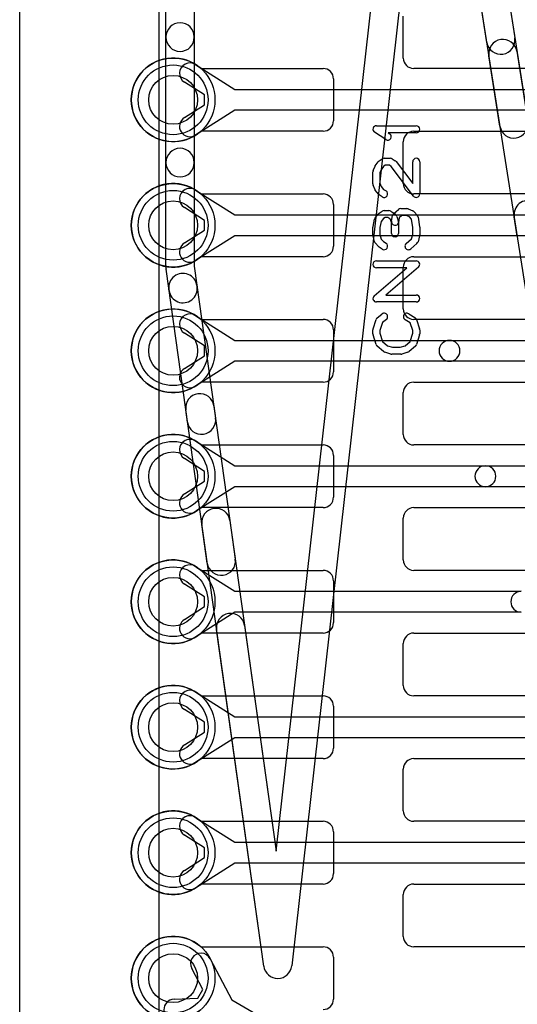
# Model space of a CAD drawing. Extents: x 0 to 57.3, y -1 to 20.5.
# Tile 2 of 31: x 0 to 3.6, y 4.4 to 11.5. Entities that reach past the tile are written whole.
import ezdxf

# ---------------------------------------------------------------- set-up
doc = ezdxf.new("R2010")
doc.units = 0
for name, color, linetype in [('Hole', 1, 'CONTINUOUS'), ('L1', 3, 'CONTINUOUS'), ('L3', 3, 'CONTINUOUS'), ('L4', 3, 'CONTINUOUS'), ('Outline', 7, 'CONTINUOUS'), ('PartsArea-A', 111, 'CONTINUOUS'), ('PartsArea-B', 111, 'CONTINUOUS'), ('PartsSilk-A', 221, 'CONTINUOUS'), ('PartsSilk-B', 221, 'CONTINUOUS'), ('Resist-A', 2, 'CONTINUOUS'), ('Resist-B', 2, 'CONTINUOUS'), ('Silk-B', 140, 'CONTINUOUS')]:
    doc.layers.add(name, color=color, linetype=linetype)

msp = doc.modelspace()

# ---------------------------------------------------------------- linework, layer by layer
at = {"layer": 'Hole'}
for centre in [(1.1, 10.9), (1.1, 10), (1.1, 9.1), (1.1, 8.2), (1.1, 7.3), (1.1, 6.4), (1.1, 5.5), (1.1, 4.6)]:
    msp.add_circle(centre, 0.175, dxfattribs=at)
at = {"layer": 'L1'}
for p, q in [((2.75, 11.2), (2.75, 11.5)), ((1.29843, 11.125), (2.175, 11.125)), ((3.70157, 11.125), (2.825, 11.125)), ((2.25, 11.05), (2.25, 10.75)), ((2.175, 10.675), (1.29843, 10.675)), ((2.825, 10.675), (3.70157, 10.675)), ((2.75, 10.3), (2.75, 10.6)), ((1.29843, 10.225), (2.175, 10.225)), ((3.70157, 10.225), (2.825, 10.225)), ((2.25, 10.15), (2.25, 9.85)), ((2.175, 9.775), (1.29843, 9.775)), ((2.825, 9.775), (3.70157, 9.775)), ((2.75, 9.4), (2.75, 9.7)), ((1.29843, 9.325), (2.175, 9.325)), ((3.70157, 9.325), (2.825, 9.325)), ((2.25, 9.25), (2.25, 8.95)), ((2.175, 8.875), (1.29843, 8.875)), ((2.825, 8.875), (3.70157, 8.875)), ((2.75, 8.5), (2.75, 8.8)), ((1.29843, 8.425), (2.175, 8.425)), ((3.70157, 8.425), (2.825, 8.425)), ((2.25, 8.35), (2.25, 8.05)), ((2.175, 7.975), (1.29843, 7.975)), ((2.825, 7.975), (3.70157, 7.975)), ((2.75, 7.6), (2.75, 7.9)), ((1.29843, 7.525), (2.175, 7.525)), ((3.70157, 7.525), (2.825, 7.525)), ((2.25, 7.45), (2.25, 7.15)), ((2.175, 7.075), (1.29843, 7.075)), ((2.825, 7.075), (3.70157, 7.075)), ((2.75, 6.7), (2.75, 7)), ((1.29843, 6.625), (2.175, 6.625)), ((3.70157, 6.625), (2.825, 6.625)), ((2.25, 6.55), (2.25, 6.25)), ((2.175, 6.175), (1.29843, 6.175)), ((2.825, 6.175), (3.70157, 6.175)), ((2.75, 5.8), (2.75, 6.1)), ((1.29843, 5.725), (2.175, 5.725)), ((3.70157, 5.725), (2.825, 5.725)), ((2.25, 5.65), (2.25, 5.35)), ((2.175, 5.275), (1.29843, 5.275)), ((2.825, 5.275), (3.70157, 5.275)), ((2.75, 4.9), (2.75, 5.2)), ((1.29843, 4.825), (2.175, 4.825)), ((3.70157, 4.825), (2.825, 4.825)), ((2.25, 4.75), (2.25, 4.45))]:
    msp.add_line(p, q, dxfattribs=at)
for centre in [(1.1, 10.9), (1.1, 10), (1.1, 9.1), (1.1, 8.2), (1.1, 7.3), (1.1, 6.4), (1.1, 5.5), (1.1, 4.6)]:
    msp.add_circle(centre, 0.3, dxfattribs=at)
for centre, radius, start, end in [((1.1, 10.9), 0.3, 48.590571, -48.590571), ((2.825, 11.2), 0.075, 180, -90), ((2.175, 11.05), 0.075, 0, 90), ((2.175, 10.75), 0.075, -90, 0), ((2.825, 10.6), 0.075, 90, 180), ((1.1, 10), 0.3, 48.590571, -48.590571), ((2.825, 10.3), 0.075, 180, -90), ((2.175, 10.15), 0.075, 0, 90), ((2.175, 9.85), 0.075, -90, 0), ((2.825, 9.7), 0.075, 90, 180), ((1.1, 9.1), 0.3, 48.590571, -48.590571), ((2.825, 9.4), 0.075, 180, -90), ((2.175, 9.25), 0.075, 0, 90), ((2.175, 8.95), 0.075, -90, 0), ((2.825, 8.8), 0.075, 90, 180), ((1.1, 8.2), 0.3, 48.590571, -48.590571), ((2.825, 8.5), 0.075, 180, -90), ((2.175, 8.35), 0.075, 0, 90), ((2.175, 8.05), 0.075, -90, 0), ((2.825, 7.9), 0.075, 90, 180), ((1.1, 7.3), 0.3, 48.590571, -48.590571), ((2.825, 7.6), 0.075, 180, -90), ((2.175, 7.45), 0.075, 0, 90), ((2.175, 7.15), 0.075, -90, 0), ((2.825, 7), 0.075, 90, 180), ((1.1, 6.4), 0.3, 48.590571, -48.590571), ((2.825, 6.7), 0.075, 180, -90), ((2.175, 6.55), 0.075, 0, 90), ((2.175, 6.25), 0.075, -90, 0), ((2.825, 6.1), 0.075, 90, 180), ((1.1, 5.5), 0.3, 48.590571, -48.590571), ((2.825, 5.8), 0.075, 180, -90), ((2.175, 5.65), 0.075, 0, 90), ((2.175, 5.35), 0.075, -90, 0), ((2.825, 5.2), 0.075, 90, 180), ((1.1, 4.6), 0.3, 48.590571, -48.590571), ((2.825, 4.9), 0.075, 180, -90), ((2.175, 4.75), 0.075, 0, 90), ((2.175, 4.45), 0.075, -90, 0)]:
    msp.add_arc(centre, radius, start, end, dxfattribs=at)
at = {"layer": 'L3'}
for p, q in [((1.26072, 11.15331), (1.54178, 10.975)), ((1.32474, 10.93505), (1.18036, 11.02665)), ((1.54178, 10.975), (4.25288, 10.975)), ((1.32474, 10.86495), (1.32474, 10.93505)), ((1.18036, 10.77335), (1.32474, 10.86495)), ((1.54178, 10.825), (1.26072, 10.64669)), ((4.25288, 10.825), (1.54178, 10.825)), ((1.26072, 10.25331), (1.54178, 10.075)), ((1.32474, 10.03505), (1.18036, 10.12665)), ((1.32474, 9.96495), (1.32474, 10.03505)), ((1.54178, 10.075), (4.13786, 10.075)), ((1.18036, 9.87335), (1.32474, 9.96495)), ((1.54178, 9.925), (1.26072, 9.74669)), ((4.13786, 9.925), (1.54178, 9.925)), ((1.26072, 9.35331), (1.54178, 9.175)), ((1.32474, 9.13505), (1.18036, 9.22665)), ((1.32474, 9.06495), (1.32474, 9.13505)), ((1.54178, 9.175), (3.08156, 9.175)), ((3.08156, 9.175), (4.64314, 9.175)), ((1.18036, 8.97335), (1.32474, 9.06495)), ((1.54178, 9.025), (1.26072, 8.84669)), ((3.08156, 9.025), (1.54178, 9.025)), ((4.64314, 9.025), (3.08156, 9.025)), ((1.26072, 8.45331), (1.54178, 8.275)), ((1.32474, 8.23505), (1.18036, 8.32665)), ((1.54178, 8.275), (3.33867, 8.275)), ((3.33867, 8.275), (5.15736, 8.275)), ((1.32474, 8.16495), (1.32474, 8.23505)), ((1.18036, 8.07335), (1.32474, 8.16495)), ((1.54178, 8.125), (1.26072, 7.94669)), ((3.33867, 8.125), (1.54178, 8.125)), ((5.15736, 8.125), (3.33867, 8.125)), ((1.26072, 7.55331), (1.54178, 7.375)), ((1.32474, 7.33505), (1.18036, 7.42665)), ((1.54178, 7.375), (3.59578, 7.375)), ((1.32474, 7.26495), (1.32474, 7.33505)), ((1.18036, 7.17335), (1.32474, 7.26495)), ((1.54178, 7.225), (1.26072, 7.04669)), ((3.59578, 7.225), (1.54178, 7.225)), ((1.26072, 6.65331), (1.54178, 6.475)), ((1.32474, 6.43505), (1.18036, 6.52665)), ((1.32474, 6.36495), (1.32474, 6.43505)), ((1.54178, 6.475), (3.85288, 6.475)), ((1.18036, 6.27335), (1.32474, 6.36495)), ((1.54178, 6.325), (1.26072, 6.14669)), ((3.85288, 6.325), (1.54178, 6.325)), ((1.26072, 5.75331), (1.54178, 5.575)), ((1.32474, 5.53505), (1.18036, 5.62665)), ((1.32474, 5.46495), (1.32474, 5.53505)), ((1.54178, 5.575), (3.73786, 5.575)), ((1.18036, 5.37335), (1.32474, 5.46495)), ((1.54178, 5.425), (1.26072, 5.24669)), ((3.73786, 5.425), (1.54178, 5.425))]:
    msp.add_line(p, q, dxfattribs=at)
for centre in [(1.1, 10.9), (1.1, 10), (1.1, 9.1), (1.1, 8.2), (1.1, 7.3), (1.1, 6.4), (1.1, 5.5)]:
    msp.add_circle(centre, 0.3, dxfattribs=at)
for centre, start, end in [((1.22054, 11.08998), 57.606734, -122.392259), ((1.22054, 10.71002), 122.393266, -57.607741), ((1.22054, 10.18998), 57.606734, -122.392259), ((1.22054, 9.81002), 122.393266, -57.607741), ((1.22054, 9.28998), 57.606734, -122.392259), ((3.08156, 9.1), 90, -90), ((3.08156, 9.1), -90, 90), ((1.22054, 8.91002), 122.393266, -57.607741), ((1.22054, 8.38998), 57.606734, -122.392259), ((3.33867, 8.2), 90, -90), ((3.33867, 8.2), -90, 90), ((1.22054, 8.01002), 122.393266, -57.607741), ((1.22054, 7.48998), 57.606734, -122.392259), ((3.59578, 7.3), 90, -90), ((1.22054, 7.11002), 122.393266, -57.607741), ((1.22054, 6.58998), 57.606734, -122.392259), ((1.22054, 6.21002), 122.393266, -57.607741), ((1.22054, 5.68998), 57.606734, -122.392259), ((1.22054, 5.31002), 122.393266, -57.607741)]:
    msp.add_arc(centre, 0.075, start, end, dxfattribs=at)
at = {"layer": 'L4'}
for p, q in [((1.36585, 4.73901), (1.52008, 4.44407)), ((1.31216, 4.518), (1.23293, 4.66951)), ((1.10627, 4.45013), (1.2771, 4.45727)), ((1.2771, 4.45727), (1.31216, 4.518)), ((1.52008, 4.44407), (2.11267, 4.10193))]:
    msp.add_line(p, q, dxfattribs=at)
for centre in [(1.1, 10.9), (1.1, 10), (1.1, 9.1), (1.1, 8.2), (1.1, 7.3), (1.1, 6.4), (1.1, 5.5), (1.1, 4.6)]:
    msp.add_circle(centre, 0.3, dxfattribs=at)
for centre, start, end in [((1.29939, 4.70426), 27.603759, -152.394439), ((1.1094, 4.3752), 92.391987, -87.608137)]:
    msp.add_arc(centre, 0.075, start, end, dxfattribs=at)
at = {"layer": 'Outline'}
msp.add_line((0, 1), (0, 19), dxfattribs=at)
at = {"layer": 'PartsArea-A'}
msp.add_line((0, 1), (0, 19), dxfattribs=at)
at = {"layer": 'PartsArea-B'}
for p, q in [((0, 0), (0, 20)), ((0, 1), (0, 19))]:
    msp.add_line(p, q, dxfattribs=at)
at = {"layer": 'PartsSilk-A'}
for p, q in [((2.6253, 10.61513), (2.54382, 10.66791)), ((2.55741, 10.71389), (2.84259, 10.71389)), ((2.84259, 10.66389), (2.64199, 10.66389)), ((2.64199, 10.66389), (2.65248, 10.65709)), ((2.5483, 10.42581), (2.57052, 10.45637)), ((2.57749, 10.46287), (2.59971, 10.47676)), ((2.61296, 10.48056), (2.65741, 10.48056)), ((2.67066, 10.47676), (2.69288, 10.46287)), ((2.69961, 10.4567), (2.81759, 10.29983)), ((2.81759, 10.29983), (2.81759, 10.45556)), ((2.86759, 10.45556), (2.86759, 10.225)), ((2.53241, 10.29722), (2.53241, 10.38333)), ((2.5342, 10.39261), (2.54531, 10.42039)), ((2.59057, 10.39893), (2.58241, 10.37852)), ((2.60811, 10.42304), (2.59057, 10.39893)), ((2.62013, 10.43056), (2.60811, 10.42304)), ((2.65024, 10.43056), (2.62013, 10.43056)), ((2.66244, 10.42293), (2.65024, 10.43056)), ((2.82261, 10.20997), (2.66244, 10.42293)), ((2.58241, 10.37852), (2.58241, 10.30162)), ((2.54503, 10.25813), (2.53392, 10.28868)), ((2.57122, 10.22327), (2.549, 10.25105)), ((2.58241, 10.30162), (2.59061, 10.27908)), ((2.59061, 10.27908), (2.6076, 10.25783)), ((2.6076, 10.25783), (2.62621, 10.2462)), ((2.59971, 10.2038), (2.57749, 10.21769)), ((2.57749, 10.08787), (2.59971, 10.10176)), ((2.61296, 10.10556), (2.6463, 10.10556)), ((2.65955, 10.10176), (2.68177, 10.08787)), ((2.68215, 10.08588), (2.71548, 10.11365)), ((2.73148, 10.11944), (2.77593, 10.11944)), ((2.78554, 10.11752), (2.81887, 10.10364)), ((2.53295, 9.99126), (2.54406, 10.04404)), ((2.549, 10.05451), (2.57122, 10.08229)), ((2.6076, 10.04773), (2.59176, 10.02792)), ((2.62013, 10.05556), (2.6076, 10.04773)), ((2.63913, 10.05556), (2.62013, 10.05556)), ((2.65285, 10.04698), (2.63913, 10.05556)), ((2.65803, 10.0418), (2.65285, 10.04698)), ((2.66574, 10.0206), (2.65803, 10.0418)), ((2.66613, 10.02938), (2.67354, 10.07105)), ((2.6862, 10.08435), (2.69731, 10.07324)), ((2.70313, 10.0641), (2.71424, 10.03354)), ((2.72117, 10.05331), (2.71535, 10.02062)), ((2.74053, 10.06944), (2.72117, 10.05331)), ((2.77093, 10.06944), (2.74053, 10.06944)), ((2.79437, 10.05968), (2.77093, 10.06944)), ((2.80795, 10.04441), (2.79437, 10.05968)), ((2.81759, 9.98412), (2.80795, 10.04441)), ((2.82795, 10.09717), (2.85017, 10.07217)), ((2.85617, 10.05951), (2.86728, 9.99006)), ((2.53241, 9.93056), (2.53241, 9.98611)), ((2.59176, 10.02792), (2.58241, 9.98351)), ((2.58241, 9.98351), (2.58241, 9.93384)), ((2.66574, 9.94167), (2.66574, 10.0206)), ((2.71574, 10.025), (2.71574, 9.94167)), ((2.81759, 9.93384), (2.81759, 9.98412)), ((2.86759, 9.98611), (2.86759, 9.93056)), ((2.54436, 9.88245), (2.53325, 9.92412)), ((2.58241, 9.93384), (2.59115, 9.90106)), ((2.59115, 9.90106), (2.60704, 9.88318)), ((2.77058, 9.86881), (2.80929, 9.90269)), ((2.80929, 9.90269), (2.81759, 9.93384)), ((2.86675, 9.92412), (2.85564, 9.88245)), ((2.57205, 9.84728), (2.54983, 9.87228)), ((2.59971, 9.8288), (2.57749, 9.84269)), ((2.60704, 9.88318), (2.62621, 9.8712)), ((2.84794, 9.87008), (2.8035, 9.83119)), ((2.54114, 9.49398), (2.77501, 9.69444)), ((2.55741, 9.74444), (2.84259, 9.74444)), ((2.77501, 9.69444), (2.55741, 9.69444)), ((2.85886, 9.70046), (2.62499, 9.5)), ((2.62499, 9.5), (2.84259, 9.5)), ((2.84259, 9.45), (2.55741, 9.45)), ((2.53369, 9.2579), (2.55591, 9.32457)), ((2.56363, 9.33588), (2.59696, 9.36365)), ((2.62896, 9.32523), (2.6011, 9.30202)), ((2.7995, 9.30023), (2.76268, 9.32324)), ((2.78918, 9.36564), (2.83362, 9.33787)), ((2.84409, 9.32457), (2.86631, 9.2579)), ((2.6011, 9.30202), (2.58241, 9.24594)), ((2.81759, 9.24594), (2.7995, 9.30023)), ((2.53241, 9.22222), (2.53241, 9.25)), ((2.55582, 9.14516), (2.5336, 9.2146)), ((2.58241, 9.24594), (2.58241, 9.22612)), ((2.58241, 9.22612), (2.60132, 9.16702)), ((2.79868, 9.16702), (2.81759, 9.22612)), ((2.81759, 9.22612), (2.81759, 9.24594)), ((2.8664, 9.2146), (2.84418, 9.14516)), ((2.86759, 9.25), (2.86759, 9.22222)), ((2.60761, 9.09508), (2.56317, 9.13397)), ((2.60132, 9.16702), (2.63656, 9.13618)), ((2.63656, 9.13618), (2.67234, 9.125)), ((2.67234, 9.125), (2.72766, 9.125)), ((2.72766, 9.125), (2.76344, 9.13618)), ((2.76344, 9.13618), (2.79868, 9.16702)), ((2.83683, 9.13397), (2.79239, 9.09508)), ((2.66106, 9.07614), (2.61661, 9.09003)), ((2.73148, 9.075), (2.66852, 9.075)), ((2.78339, 9.09003), (2.73894, 9.07614))]:
    msp.add_line(p, q, dxfattribs=at)
for centre, start, end in [((2.55741, 10.68889), 90, -122.933807), ((2.84259, 10.68889), -90, 90), ((2.63889, 10.63611), -122.933543, 57.066193), ((2.59074, 10.44167), 122.005383, 143.979316), ((2.61296, 10.45556), 90, 122.010019), ((2.65741, 10.45556), 57.994617, 90), ((2.67963, 10.44167), 36.952397, 57.989981), ((2.84259, 10.45556), 0, 180), ((2.55741, 10.38333), 158.207103, 180), ((2.56852, 10.41111), 143.982737, 158.202147), ((2.55741, 10.29722), 180, -160.015388), ((2.56852, 10.26667), -160.02081, -141.345223), ((2.61296, 10.225), -122.005383, 57.989981), ((2.59074, 10.23889), -141.333033, -122.010019), ((2.84259, 10.225), -143.047603, 0), ((2.61296, 10.08056), 90, 122.010019), ((2.6463, 10.08056), 57.994617, 90), ((2.73148, 10.09444), 90, 129.800498), ((2.77593, 10.09444), 67.394238, 90), ((2.80926, 10.08056), 41.627831, 67.391122), ((2.56852, 10.03889), 141.333033, 168.112983), ((2.59074, 10.06667), 122.005383, 141.345223), ((2.69074, 10.025), 169.908369, -10.083264), ((2.69815, 10.06667), 129.790899, 169.916736), ((2.66852, 10.06667), 45, 57.989981), ((2.67963, 10.05556), 19.97136, 45), ((2.69074, 10.025), 0, 19.97859), ((2.83148, 10.05556), 9.089372, 41.630694), ((2.55741, 9.98611), 168.110161, 180), ((2.84259, 9.98611), 0, 9.088668), ((2.55741, 9.93056), 180, -165.07115), ((2.69074, 9.94167), 180, 0), ((2.84259, 9.93056), -14.925513, 0), ((2.56852, 9.88889), -165.074487, -138.369306), ((2.59074, 9.86389), -138.372169, -122.010019), ((2.61296, 9.85), -122.005383, 57.989981), ((2.78704, 9.85), 131.188082, -48.810424), ((2.83148, 9.88889), -48.811918, -14.92885), ((2.55741, 9.71944), 90, -90), ((2.84259, 9.71944), -49.396219, 90), ((2.55741, 9.475), 130.603781, -90), ((2.84259, 9.475), -90, 90), ((2.57963, 9.31667), 129.790899, 161.579545), ((2.61296, 9.34444), -50.209101, 129.800498), ((2.77593, 9.34444), 57.994617, -122.000747), ((2.82037, 9.31667), 18.420455, 57.994617), ((2.55741, 9.25), 161.579545, 180), ((2.84259, 9.25), 0, 18.420455), ((2.55741, 9.22222), 180, -162.253582), ((2.84259, 9.22222), -17.746418, 0), ((2.57963, 9.15278), -162.253582, -131.188082), ((2.82037, 9.15278), -48.811918, -17.746418), ((2.62407, 9.11389), -131.188082, -107.362228), ((2.66852, 9.1), -107.362228, -90), ((2.73148, 9.1), -90, -72.637772), ((2.77593, 9.11389), -72.637772, -48.811918)]:
    msp.add_arc(centre, 0.025, start, end, dxfattribs=at)
at = {"layer": 'PartsSilk-B'}
for p, q in [((1.0484, 9.7), (1.0484, 16.7)), ((1.2516, 16.7), (1.2516, 9.70708)), ((1.83891, 5.51202), (2.84903, 14.51133)), ((3.05037, 14.51579), (4.3319, 6.36892)), ((2.96684, 13.73914), (1.95097, 4.68867)), ((4.24963, 5.58421), (2.96684, 13.73914)), ((1.74938, 4.68591), (1.04938, 9.68591)), ((1.2516, 9.70708), (1.83891, 5.51202))]:
    msp.add_line(p, q, dxfattribs=at)
for centre, start, end in [((1.15, 9.7), 180, -172.028602), ((1.85, 4.7), -172.028602, -6.402466)]:
    msp.add_arc(centre, 0.1016, start, end, dxfattribs=at)
at = {"layer": 'Resist-A'}
msp.add_line((1, 3.075), (1, 16.925), dxfattribs=at)
for centre in [(1.1, 10.9), (1.1, 10), (1.1, 9.1), (1.1, 8.2), (1.1, 7.3), (1.1, 6.4), (1.1, 5.5), (1.1, 4.6)]:
    msp.add_circle(centre, 0.25, dxfattribs=at)
at = {"layer": 'Resist-B'}
for centre in [(1.1, 10.9), (1.1, 10), (1.1, 9.1), (1.1, 8.2), (1.1, 7.3), (1.1, 6.4), (1.1, 5.5), (1.1, 4.6)]:
    msp.add_circle(centre, 0.25, dxfattribs=at)
at = {"layer": 'Silk-B'}
for p, q in [((1.83891, 5.51203), (2.84903, 14.51133)), ((3.05037, 14.51579), (3.5493, 11.34401)), ((2.96684, 13.73914), (1.95097, 4.68867)), ((3.34856, 11.31243), (2.96684, 13.73914)), ((1.0484, 11.34882), (1.0484, 11.35118)), ((1.2516, 11.35118), (1.2516, 11.34882)), ((3.56439, 11.24804), (3.64384, 10.74297)), ((3.4431, 10.71139), (3.36365, 11.21646)), ((1.0484, 10.44882), (1.0484, 10.45118)), ((1.2516, 10.45118), (1.2516, 10.44882)), ((3.56735, 9.9215), (3.54541, 10.06096)), ((1.07096, 9.53175), (1.06983, 9.53979)), ((1.27105, 9.56807), (1.27218, 9.56003)), ((1.39189, 8.705), (1.40418, 8.61721)), ((1.20294, 8.58903), (1.19065, 8.67682)), ((1.34462, 7.57703), (1.30582, 7.85419)), ((1.50706, 7.88237), (1.54586, 7.60521)), ((1.74938, 4.68591), (1.4113, 7.10079)), ((1.61254, 7.12897), (1.83891, 5.51203))]:
    msp.add_line(p, q, dxfattribs=at)
for centre, start, end in [((1.15, 11.35118), 0, 180), ((1.15, 11.34882), 180, 0), ((3.44893, 11.32822), -171.059621, 8.939535), ((3.46402, 11.23225), 8.940379, -171.060348), ((3.54347, 10.72718), -171.059621, 8.939652), ((1.15, 10.45118), 0, 180), ((1.15, 10.44882), 180, 0), ((3.64578, 10.07675), 8.940379, -171.059444), ((1.17044, 9.55393), 8.000104, -171.999639), ((1.17157, 9.54589), -171.999896, 8.000361), ((1.29127, 8.69091), 7.971398, -172.030774), ((1.30356, 8.60312), -172.028602, 7.969226), ((1.40644, 7.86828), 7.971398, -172.030876), ((1.44524, 7.59112), -172.028602, 7.969124), ((1.51192, 7.11488), 7.971398, -172.030464), ((1.85, 4.7), -172.028602, -6.402466)]:
    msp.add_arc(centre, 0.1016, start, end, dxfattribs=at)

doc.saveas('drawing.dxf')
